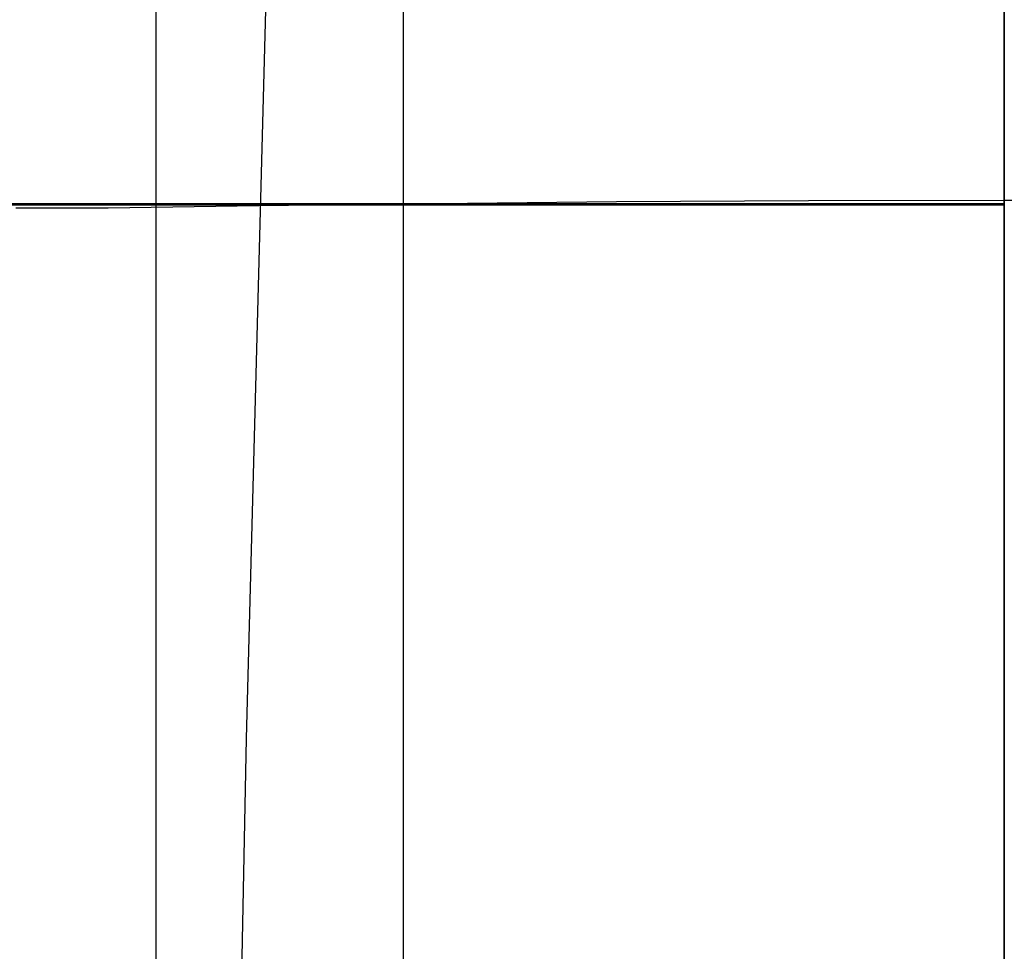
# Model space of a CAD drawing. Header units: millimetres. Extents: x -273 to 273, y -240 to 302.
# Tile 70 of 256: x -137 to 0, y -104 to 26. Entities that reach past the tile are written whole.
import ezdxf

# ---------------------------------------------------------------- set-up
doc = ezdxf.new("R2010")
doc.units = ezdxf.units.MM
doc.header["$MEASUREMENT"] = 0
doc.layers.add('IGES level 1', color=7, linetype='Continuous', true_color=0x3e413d)
doc.layers.add('IGES level 2', color=7, linetype='Continuous', true_color=0x008000)

msp = doc.modelspace()

# ---------------------------------------------------------------- linework, layer by layer
at = {"layer": 'IGES level 1'}
for p, q in [((-83.45, -232.9, 421.34), (-83.49, 232.73, 411.6)), ((0, 232.81, 410.02), (0, -232.92, 419.97)), ((0, -232.92, 419.97), (0, 232.81, 410.02)), ((0, -232.92, 419.97), (0, 232.81, 410.02)), ((0, 232.81, 410.02), (0, -232.92, 419.97)), ((0, -225.59, 413.93), (0, 225.8, 404.29)), ((0, 225.8, 404.29), (0, -225.59, 413.93)), ((0, 225.8, 404.29), (0, -225.59, 413.93)), ((0, -225.59, 413.93), (0, 225.8, 404.29)), ((-117.78, -225.56, 416.66), (-117.87, 225.64, 407.41)), ((-76.44, 0.1, 410.34), (-152.81, 0.11, 414.03)), ((0, 0.1, 409.11), (-76.44, 0.1, 410.34)), ((0, 0.83, 409.09), (0, 0.83, 414.97)), ((0, 0.83, 409.09), (0, 0.83, 414.97)), ((-78.89, -0.05, 416.31), (-157.7, -0.05, 420.27)), ((0, -0.05, 414.99), (-78.89, -0.05, 416.31))]:
    msp.add_line(p, q, dxfattribs=at)
at = {"layer": 'IGES level 2', "color": 31, "true_color": 0xfabe47}
for p, q in [((-83.45, -233.43, 421.35), (-83.49, 233.2, 411.59)), ((0, 233.28, 410.01), (0, -233.45, 419.98)), ((0, -233.45, 419.98), (0, 233.28, 410.01)), ((0, 43.43, 454.49), (0, -73.5, 467.21)), ((-102.25, 41.63, 460.47), (-105.33, -74.13, 470.57)), ((-53.88, 0.41, 460.79), (-103.56, -0.14, 464.11)), ((-27.2, 0.54, 459.73), (-53.88, 0.41, 460.79)), ((0, 0.58, 459.33), (-27.2, 0.54, 459.73)), ((27.2, 0.54, 459.73), (0, 0.58, 459.33)), ((-79.11, -0.05, 416.32), (-158.14, -0.05, 420.29)), ((-131.01, -0.5, 466.85), (-137.3, -0.47, 467.79)), ((-124.48, -0.47, 466.04), (-131.01, -0.5, 466.85)), ((-103.56, -0.14, 464.11), (-124.48, -0.47, 466.04)), ((0, -0.05, 414.99), (-79.11, -0.05, 416.32)), ((0, -73.5, 467.21), (0, -106.32, 469.98)), ((-105.33, -74.13, 470.57), (-106.54, -135.7, 474.46))]:
    msp.add_line(p, q, dxfattribs=at)

doc.saveas('drawing.dxf')
